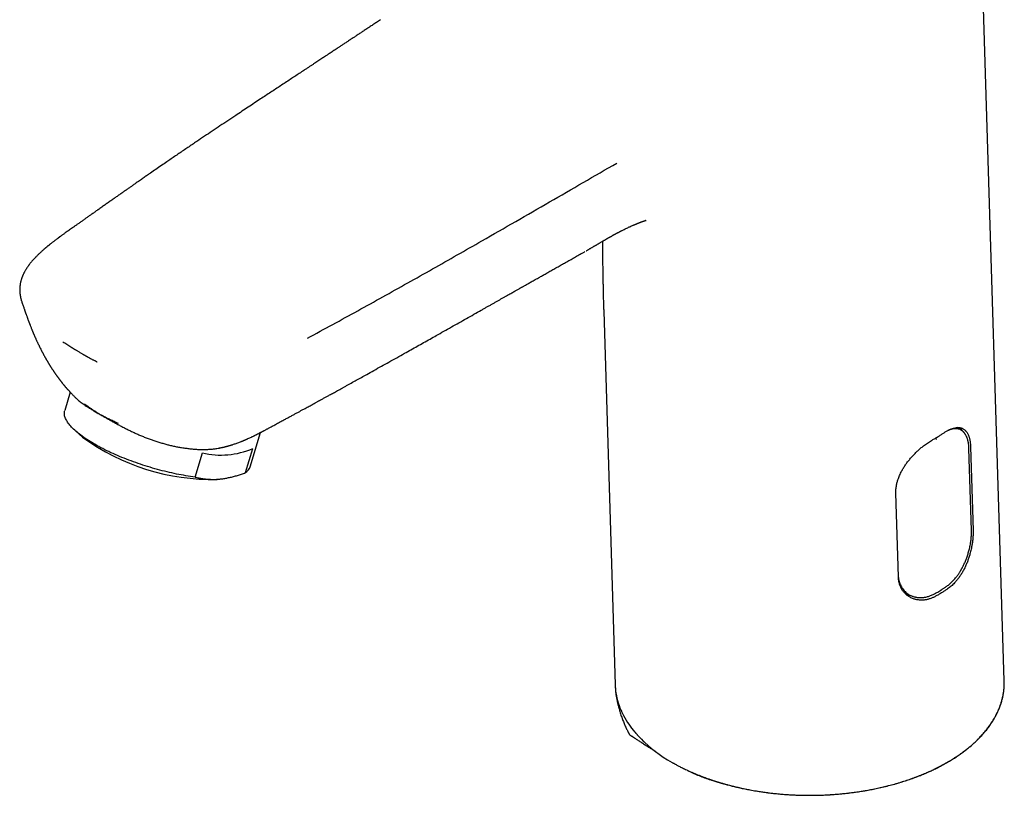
# Model space of a CAD drawing. Header units: millimetres. Extents: x 8 to 743, y 12 to 692.
# Tile 29 of 57: x 535 to 656, y 177 to 273. Entities that reach past the tile are written whole.
import ezdxf

# ---------------------------------------------------------------- set-up
doc = ezdxf.new("R2010")
doc.units = ezdxf.units.MM

msp = doc.modelspace()

# ---------------------------------------------------------------- linework, layer by layer
at = {"color": 7, "linetype": 'Continuous', "lineweight": 30}
for p, q in [((656.49, 190.98), (653.55, 286.47)), ((544.14, 249.24), (544.13, 249.23)), ((604.47, 244.1), (604.48, 244.11)), ((606.87, 236.76), (608.3, 190.49)), ((540.25, 227.33), (540.27, 227.31)), ((540.79, 226.72), (540.11, 224.47)), ((651.2, 222), (650.66, 222.35)), ((651.21, 222), (651.2, 222)), ((541.46, 221.93), (542.32, 221.17)), ((563.08, 217.5), (564.36, 221.74)), ((562.49, 216.77), (563.4, 219.75)), ((652.43, 209.61), (652.12, 219.74)), ((652.32, 219.95), (652.64, 209.61)), ((556.25, 216.22), (557.16, 219.21)), ((559.41, 215.99), (559.66, 216.02)), ((643.38, 203.89), (643.06, 214.24)), ((644.16, 201.94), (644.8, 201.61))]:
    msp.add_line(p, q, dxfattribs=at)
at = {"color": 7, "linetype": 'Continuous', "lineweight": 30, "flags": 128}
for points in [[(556.25, 216.22), (555.97, 216.26), (555.7, 216.3), (555.41, 216.34), (555.13, 216.39), (554.84, 216.44), (554.55, 216.49), (554.26, 216.54), (553.97, 216.6), (553.67, 216.66), (553.38, 216.73), (553.08, 216.79), (552.78, 216.86), (552.48, 216.94), (552.18, 217.01), (551.88, 217.09), (551.58, 217.17), (551.28, 217.25), (550.98, 217.34), (550.68, 217.43), (550.38, 217.52), (550.08, 217.61), (549.78, 217.71), (549.49, 217.81), (549.19, 217.91), (548.9, 218.01), (548.61, 218.11), (548.32, 218.22), (548.03, 218.32), (547.75, 218.43), (547.47, 218.55), (547.19, 218.66), (546.91, 218.77), (546.64, 218.89), (546.37, 219.01), (546.1, 219.12), (545.84, 219.24), (545.58, 219.37), (545.33, 219.49), (545.08, 219.61), (544.83, 219.74), (544.59, 219.86), (544.35, 219.99), (544.12, 220.11), (543.9, 220.24), (543.67, 220.37), (543.46, 220.5), (543.25, 220.62), (543.04, 220.75), (542.84, 220.88), (542.65, 221.01), (542.47, 221.14), (542.28, 221.27), (542.11, 221.4), (541.94, 221.53), (541.78, 221.65), (541.63, 221.78), (541.48, 221.91), (541.34, 222.03), (541.2, 222.16), (541.08, 222.28), (540.96, 222.41), (540.85, 222.53), (540.74, 222.65), (540.64, 222.77), (540.55, 222.89), (540.47, 223.01), (540.39, 223.13), (540.33, 223.24), (540.27, 223.36), (540.21, 223.47), (540.17, 223.58), (540.13, 223.69), (540.1, 223.8), (540.08, 223.9), (540.07, 224), (540.06, 224.11), (540.06, 224.2), (540.07, 224.3), (540.09, 224.4), (540.11, 224.47)], [(608.3, 190.49), (608.3, 190.43), (608.3, 190.3), (608.31, 190.19), (608.32, 190.1), (608.33, 190.01), (608.33, 189.96), (608.34, 189.91), (608.34, 189.87), (608.34, 189.84), (608.34, 189.82), (608.35, 189.81), (608.35, 189.81), (608.35, 189.81), (608.35, 189.8), (608.35, 189.8), (608.35, 189.8), (608.35, 189.8), (608.35, 189.8), (608.35, 189.8), (608.35, 189.8), (608.35, 189.8), (608.39, 189.48), (608.45, 189.16), (608.52, 188.85), (608.59, 188.55), (608.68, 188.26), (608.78, 187.95), (608.89, 187.65), (609, 187.4), (609.01, 187.38), (609.02, 187.35), (609.03, 187.33), (609.04, 187.3), (609.05, 187.28), (609.06, 187.26), (609.07, 187.23), (609.08, 187.21), (609.2, 186.96), (609.33, 186.7), (609.48, 186.43), (609.65, 186.14), (609.84, 185.84), (609.99, 185.62), (610.15, 185.39), (610.33, 185.15), (610.58, 184.83), (610.7, 184.69), (610.76, 184.62), (610.78, 184.6), (610.79, 184.58), (610.79, 184.58), (610.8, 184.58), (610.8, 184.57), (610.8, 184.57), (610.8, 184.57), (610.82, 184.56), (610.83, 184.53), (610.86, 184.5), (610.9, 184.46), (610.95, 184.41), (610.96, 184.39), (610.97, 184.38), (610.98, 184.37), (610.99, 184.36), (611, 184.34), (611.01, 184.33), (611.03, 184.32), (611.04, 184.3), (611.29, 184.03), (611.55, 183.76), (611.78, 183.53), (611.81, 183.51), (611.84, 183.48), (611.86, 183.45), (611.89, 183.43), (611.92, 183.4), (611.94, 183.38), (611.97, 183.35), (612.38, 182.99), (612.81, 182.62), (613.27, 182.26), (613.75, 181.91), (614.26, 181.56), (614.79, 181.23), (615.35, 180.89)]]:
    msp.add_lwpolyline(points, dxfattribs=at)
at = {"color": 7, "linetype": 'Continuous', "lineweight": 30}
for centre, radius, start, end in [((649.4, 220.86), 2.18, 30.0101, 42.7677), ((558.38, 243.18), 27.25, 233.8814, 271.2998), ((559.44, 229.12), 10.17, 257.0362, 292.9219), ((561.76, 217.95), 1.39, 301.8779, 341.2733), ((558.24, 224.71), 8.8, 274.9209, 277.6498), ((644.91, 203.73), 2.13, 254.1386, 266.9492)]:
    msp.add_arc(centre, radius, start, end, dxfattribs=at)
for points, knots in [([(579.22, 272.84), (579.06, 272.73), (578.75, 272.53), (578.29, 272.23), (577.85, 271.94), (577.43, 271.66), (577.02, 271.39), (576.64, 271.13), (576.26, 270.89), (575.91, 270.65), (575.55, 270.42), (575.19, 270.18), (574.83, 269.94), (574.49, 269.71), (574.17, 269.5), (573.87, 269.31), (573.6, 269.12), (573.34, 268.96), (573.11, 268.8), (572.9, 268.66), (572.71, 268.54), (572.55, 268.43), (572.37, 268.32), (572.18, 268.19), (571.95, 268.04), (571.72, 267.88), (571.47, 267.72), (571.21, 267.55), (570.94, 267.37), (570.66, 267.18), (570.36, 266.99), (570.05, 266.79), (569.65, 266.52), (569.17, 266.2), (568.6, 265.83), (568.03, 265.45), (567.43, 265.06), (566.83, 264.66), (566.23, 264.26), (565.62, 263.86), (565, 263.45), (564.33, 263.01), (563.61, 262.54), (562.84, 262.03), (562.06, 261.51), (561.22, 260.95), (560.31, 260.35), (559.34, 259.7), (558.38, 259.06), (557.42, 258.42), (556.6, 257.87), (555.92, 257.41), (555.37, 257.03), (554.81, 256.66), (554.26, 256.28), (553.7, 255.9), (553.15, 255.52), (552.55, 255.11), (551.91, 254.68), (551.24, 254.21), (550.72, 253.86), (550.36, 253.61), (550.15, 253.46), (549.93, 253.31), (549.71, 253.15), (549.48, 252.99), (549.22, 252.82), (548.95, 252.63), (548.67, 252.43), (548.36, 252.21), (548.04, 251.99), (547.7, 251.75), (547.35, 251.5), (546.97, 251.24), (546.6, 250.98), (546.21, 250.71), (545.83, 250.44), (545.42, 250.15), (545.01, 249.86), (544.58, 249.56), (544.29, 249.35), (544.14, 249.25)], [0, 0, 0, 0, 0.013295, 0.026142, 0.038541, 0.050491, 0.061993, 0.072853, 0.08328, 0.093275, 0.102837, 0.113657, 0.123863, 0.133457, 0.142437, 0.150805, 0.15856, 0.165701, 0.17223, 0.178145, 0.183448, 0.188138, 0.192214, 0.198175, 0.204509, 0.211225, 0.218133, 0.225402, 0.233033, 0.241026, 0.24938, 0.258095, 0.267042, 0.283244, 0.299159, 0.314786, 0.332196, 0.349234, 0.366071, 0.383211, 0.400687, 0.418499, 0.439924, 0.461816, 0.483908, 0.505776, 0.533771, 0.561378, 0.588599, 0.615685, 0.643144, 0.658725, 0.674427, 0.690252, 0.706198, 0.722266, 0.738257, 0.753932, 0.773941, 0.793412, 0.812346, 0.818601, 0.824795, 0.830928, 0.837244, 0.844065, 0.851394, 0.859231, 0.867575, 0.876426, 0.885785, 0.895651, 0.906024, 0.916905, 0.928294, 0.939179, 0.95049, 0.962228, 0.974392, 0.986983, 1, 1, 1, 1]), ([(570.18, 233.42), (571.22, 233.99), (573.31, 235.12), (576.42, 236.82), (579.52, 238.54), (582.6, 240.26), (585.68, 241.99), (588.74, 243.73), (592.18, 245.69), (595.98, 247.87), (600.16, 250.28), (604.33, 252.7), (607.12, 254.31), (608.51, 255.11)], [0, 0, 0, 0, 0.079999, 0.159998, 0.239997, 0.319997, 0.399998, 0.479999, 0.559999, 0.669999, 0.779999, 0.89, 1, 1, 1, 1]), ([(544.12, 249.24), (544.12, 249.24), (543.99, 249.15), (543.75, 248.98), (543.4, 248.73), (543.06, 248.5), (542.74, 248.27), (542.42, 248.04), (542.1, 247.81), (541.78, 247.59), (541.48, 247.37), (541.2, 247.18), (540.95, 247), (540.72, 246.84), (540.51, 246.69), (540.31, 246.55), (540.14, 246.43), (539.99, 246.32), (539.85, 246.22), (539.73, 246.13), (539.64, 246.06), (539.57, 246.01), (539.52, 245.98), (539.48, 245.95), (539.44, 245.92), (539.4, 245.89), (539.36, 245.86), (539.31, 245.82), (539.24, 245.77), (539.16, 245.71), (539.06, 245.63), (538.95, 245.55), (538.83, 245.46), (538.7, 245.36), (538.57, 245.27), (538.46, 245.18), (538.37, 245.1), (538.28, 245.03), (538.2, 244.97), (538.12, 244.9), (538.03, 244.84), (537.95, 244.77), (537.88, 244.71), (537.83, 244.66), (537.78, 244.62), (537.74, 244.59), (537.7, 244.56), (537.67, 244.53), (537.64, 244.51), (537.6, 244.47), (537.55, 244.43), (537.49, 244.38), (537.41, 244.31), (537.32, 244.22), (537.21, 244.13), (537.11, 244.04), (537, 243.93), (536.88, 243.82), (536.75, 243.69), (536.64, 243.58), (536.54, 243.48), (536.47, 243.4), (536.39, 243.33), (536.32, 243.24), (536.24, 243.16), (536.16, 243.07), (536.08, 242.98), (536, 242.89), (535.92, 242.79), (535.84, 242.69), (535.76, 242.59), (535.69, 242.5), (535.63, 242.41), (535.57, 242.33), (535.5, 242.23), (535.43, 242.13), (535.37, 242.03), (535.3, 241.93), (535.24, 241.82), (535.17, 241.71), (535.11, 241.6), (535.05, 241.49), (535, 241.37), (534.95, 241.26), (534.9, 241.17), (534.87, 241.09), (534.85, 241.03), (534.82, 240.97), (534.8, 240.89), (534.76, 240.79), (534.72, 240.66), (534.68, 240.52), (534.65, 240.4), (534.62, 240.3), (534.6, 240.2), (534.59, 240.1), (534.57, 240.02), (534.57, 239.96), (534.56, 239.91), (534.55, 239.85), (534.55, 239.79), (534.54, 239.72), (534.54, 239.64), (534.53, 239.56), (534.53, 239.48), (534.53, 239.4), (534.53, 239.33), (534.53, 239.26), (534.54, 239.17), (534.54, 239.08), (534.55, 238.97), (534.57, 238.85), (534.59, 238.73), (534.61, 238.61), (534.63, 238.52), (534.64, 238.44), (534.66, 238.36), (534.69, 238.27), (534.71, 238.19), (534.73, 238.13), (534.73, 238.11)], [0, 0, 0, 0, 0.000875, 0.028412, 0.054835, 0.080143, 0.104339, 0.12742, 0.153194, 0.177421, 0.200101, 0.221234, 0.240027, 0.257403, 0.273364, 0.287909, 0.30104, 0.312558, 0.322766, 0.331856, 0.339839, 0.343904, 0.347608, 0.350949, 0.353928, 0.356555, 0.359596, 0.363516, 0.368838, 0.375203, 0.382611, 0.391062, 0.400558, 0.411047, 0.420637, 0.429298, 0.437027, 0.443824, 0.44997, 0.456021, 0.462841, 0.470429, 0.475261, 0.480023, 0.484027, 0.487253, 0.490281, 0.492265, 0.494785, 0.498101, 0.502213, 0.507121, 0.512825, 0.521734, 0.530682, 0.539487, 0.548151, 0.559827, 0.571219, 0.581561, 0.590436, 0.596719, 0.603494, 0.610831, 0.618601, 0.625844, 0.633377, 0.641293, 0.649683, 0.658541, 0.667036, 0.674491, 0.680907, 0.688306, 0.695875, 0.70374, 0.711725, 0.719749, 0.728471, 0.737283, 0.745644, 0.753693, 0.762584, 0.772402, 0.778622, 0.784004, 0.78855, 0.792909, 0.798381, 0.804904, 0.815735, 0.826391, 0.835583, 0.84207, 0.849107, 0.85653, 0.863218, 0.866346, 0.869747, 0.873957, 0.878969, 0.88409, 0.88881, 0.895611, 0.901371, 0.906494, 0.911646, 0.916837, 0.922033, 0.929668, 0.937304, 0.946279, 0.955373, 0.963637, 0.972051, 0.976315, 0.981656, 0.988185, 0.995896, 1, 1, 1, 1]), ([(604.72, 244.24), (604.72, 244.25), (604.75, 244.26), (604.81, 244.3), (604.9, 244.35), (605, 244.41), (605.11, 244.47), (605.22, 244.54), (605.33, 244.6), (605.44, 244.66), (605.55, 244.73), (605.65, 244.79), (605.75, 244.84), (605.82, 244.89), (605.88, 244.92), (605.93, 244.95), (605.98, 244.98), (606.04, 245.02), (606.15, 245.08), (606.29, 245.17), (606.46, 245.26), (606.6, 245.35), (606.73, 245.42), (606.84, 245.49), (606.95, 245.55), (607.03, 245.59), (607.09, 245.63), (607.14, 245.66), (607.2, 245.69), (607.26, 245.73), (607.33, 245.77), (607.4, 245.81), (607.47, 245.85), (607.54, 245.89), (607.62, 245.93), (607.7, 245.98), (607.78, 246.03), (607.87, 246.07), (607.94, 246.11), (608.02, 246.16), (608.09, 246.2), (608.16, 246.24), (608.23, 246.27), (608.3, 246.31), (608.37, 246.35), (608.44, 246.39), (608.5, 246.42), (608.56, 246.45), (608.63, 246.49), (608.7, 246.52), (608.76, 246.56), (608.82, 246.59), (608.86, 246.61), (608.91, 246.64), (608.96, 246.66), (609.01, 246.69), (609.05, 246.71), (609.1, 246.73), (609.19, 246.78), (609.33, 246.85), (609.52, 246.94), (609.73, 247.04), (609.94, 247.14), (610.14, 247.23), (610.33, 247.32), (610.49, 247.39), (610.61, 247.44), (610.69, 247.47), (610.77, 247.51), (610.84, 247.54), (610.9, 247.56), (610.94, 247.58), (610.99, 247.6), (611.05, 247.63), (611.13, 247.66), (611.21, 247.69), (611.29, 247.72), (611.36, 247.75), (611.42, 247.77), (611.48, 247.8), (611.54, 247.82), (611.59, 247.84), (611.63, 247.85), (611.67, 247.86), (611.69, 247.87), (611.72, 247.88), (611.76, 247.9), (611.8, 247.91), (611.83, 247.92), (611.86, 247.93), (611.89, 247.94), (611.91, 247.95), (611.92, 247.95), (611.93, 247.95), (611.95, 247.96), (611.97, 247.97), (612, 247.98), (612.05, 247.99), (612.08, 248), (612.1, 248), (612.09, 248), (612.08, 248), (612.05, 247.99), (612.07, 247.99), (612.08, 248), (612.1, 248), (612.11, 248.01), (612.12, 248.01), (612.12, 248.01), (612.12, 248.01), (612.12, 248.01), (612.12, 248.01), (612.13, 248.01), (612.13, 248.01), (612.13, 248.01), (612.13, 248.01)], [0, 0, 0, 0, 0.002012, 0.008306, 0.017153, 0.027172, 0.037402, 0.047752, 0.058222, 0.068628, 0.079157, 0.089568, 0.098653, 0.105182, 0.110622, 0.114975, 0.119561, 0.125322, 0.132267, 0.15022, 0.167763, 0.18086, 0.19362, 0.20547, 0.21588, 0.225473, 0.230403, 0.235379, 0.241031, 0.247703, 0.255402, 0.263129, 0.269878, 0.278303, 0.286747, 0.295962, 0.305695, 0.315127, 0.323909, 0.331966, 0.340659, 0.349644, 0.35736, 0.365941, 0.375363, 0.382641, 0.390074, 0.398208, 0.405799, 0.415143, 0.425192, 0.430368, 0.435706, 0.441938, 0.448504, 0.454019, 0.45849, 0.463449, 0.469504, 0.489473, 0.511588, 0.534888, 0.5599, 0.578052, 0.601298, 0.622367, 0.631471, 0.639828, 0.648867, 0.658312, 0.663536, 0.668169, 0.673472, 0.680168, 0.688215, 0.698489, 0.707887, 0.715602, 0.721639, 0.728354, 0.736116, 0.742887, 0.746304, 0.75018, 0.760838, 0.772023, 0.7828, 0.793414, 0.80429, 0.815099, 0.825112, 0.83184, 0.838231, 0.844388, 0.850738, 0.857757, 0.865621, 0.874228, 0.882412, 0.887023, 0.890923, 0.895638, 0.900905, 0.906094, 0.916239, 0.925447, 0.931578, 0.937535, 0.943397, 0.949396, 0.95616, 0.970276, 0.982189, 0.992544, 1, 1, 1, 1]), ([(606.71, 245.41), (606.71, 245.36), (606.71, 245.18), (606.71, 244.85), (606.72, 244.43), (606.73, 244.02), (606.73, 243.62), (606.74, 243.27), (606.74, 242.93), (606.74, 242.61), (606.75, 242.28), (606.75, 241.94), (606.76, 241.6), (606.77, 241.27), (606.77, 240.94), (606.78, 240.62), (606.78, 240.34), (606.79, 240.06), (606.79, 239.78), (606.8, 239.49), (606.81, 239.21), (606.81, 238.92), (606.82, 238.55), (606.83, 238.09), (606.85, 237.68), (606.85, 237.39), (606.86, 237.23), (606.86, 237.1), (606.87, 237.01), (606.87, 236.96), (606.87, 236.9), (606.87, 236.84), (606.87, 236.79), (606.87, 236.77)], [0, 0, 0, 0, 0.016836, 0.068842, 0.119092, 0.170494, 0.2159, 0.26052, 0.295995, 0.334437, 0.373841, 0.412722, 0.451587, 0.490465, 0.529832, 0.565041, 0.596872, 0.628421, 0.660019, 0.691682, 0.723523, 0.755873, 0.788815, 0.848325, 0.909952, 0.928461, 0.947102, 0.965102, 0.971529, 0.977452, 0.983429, 0.991506, 1, 1, 1, 1]), ([(567.24, 223.3), (567.31, 223.33), (567.51, 223.44), (567.85, 223.62), (568.24, 223.83), (568.61, 224.03), (568.96, 224.22), (569.29, 224.4), (569.59, 224.57), (569.87, 224.72), (570.14, 224.86), (570.38, 225), (570.61, 225.12), (570.83, 225.24), (571.02, 225.35), (571.2, 225.44), (571.36, 225.53), (571.51, 225.61), (571.64, 225.68), (571.76, 225.75), (571.87, 225.81), (572.01, 225.89), (572.17, 225.97), (572.34, 226.07), (572.51, 226.16), (572.66, 226.25), (572.84, 226.34), (573.04, 226.45), (573.27, 226.58), (573.51, 226.71), (573.77, 226.85), (574.04, 227), (574.32, 227.16), (574.62, 227.33), (574.94, 227.5), (575.26, 227.68), (575.7, 227.92), (576.23, 228.22), (576.87, 228.57), (577.6, 228.98), (578.42, 229.43), (579.34, 229.95), (580.28, 230.47), (581.24, 231.01), (582.15, 231.51), (583, 231.99), (583.78, 232.43), (584.57, 232.87), (585.36, 233.31), (586.5, 233.96), (588.01, 234.81), (589.87, 235.85), (591.21, 236.62), (592.06, 237.09), (592.4, 237.29), (592.75, 237.48), (593.09, 237.67), (593.42, 237.86), (593.75, 238.05), (594.07, 238.23), (594.38, 238.4), (594.68, 238.57), (594.97, 238.73), (595.23, 238.89), (595.47, 239.02), (595.69, 239.15), (595.89, 239.26), (596.07, 239.36), (596.23, 239.45), (596.37, 239.53), (596.49, 239.6), (596.59, 239.66), (596.7, 239.72), (596.83, 239.79), (596.97, 239.87), (597.12, 239.96), (597.3, 240.05), (597.49, 240.16), (597.69, 240.28), (597.91, 240.4), (598.15, 240.53), (598.4, 240.68), (598.67, 240.83), (599, 241.01), (599.39, 241.24), (599.86, 241.5), (600.34, 241.77), (600.84, 242.05), (601.36, 242.35), (601.89, 242.65), (602.43, 242.95), (602.97, 243.25), (603.53, 243.57), (604.03, 243.85), (604.35, 244.03), (604.47, 244.09)], [0, 0, 0, 0, 0.005291, 0.016088, 0.026388, 0.036191, 0.045496, 0.054305, 0.062155, 0.069562, 0.076527, 0.08305, 0.089131, 0.09477, 0.099966, 0.10472, 0.109031, 0.1129, 0.116269, 0.11935, 0.122335, 0.125226, 0.130239, 0.134939, 0.139326, 0.143401, 0.147457, 0.153144, 0.159256, 0.165793, 0.17257, 0.17975, 0.187334, 0.195322, 0.203713, 0.212508, 0.221532, 0.238295, 0.25534, 0.272668, 0.296753, 0.321362, 0.346497, 0.372157, 0.398342, 0.419284, 0.440489, 0.461665, 0.482776, 0.503821, 0.554279, 0.604357, 0.654053, 0.663381, 0.672696, 0.681997, 0.691285, 0.700424, 0.709162, 0.717492, 0.726186, 0.734386, 0.742094, 0.749309, 0.756032, 0.761703, 0.76697, 0.771831, 0.776286, 0.780336, 0.783234, 0.785902, 0.788816, 0.792176, 0.795981, 0.800232, 0.80493, 0.810073, 0.815661, 0.821696, 0.828057, 0.834847, 0.842068, 0.849709, 0.861793, 0.874395, 0.887516, 0.901156, 0.915316, 0.929994, 0.944308, 0.959084, 0.974322, 0.99002, 1, 1, 1, 1]), ([(604.48, 244.1), (604.5, 244.11), (604.52, 244.13), (604.55, 244.14), (604.55, 244.15)], [0, 0, 0, 0, 0.66459, 1, 1, 1, 1]), ([(534.75, 238.06), (534.75, 238.06), (534.74, 238.08), (534.74, 238.1), (534.73, 238.12)], [0, 0, 0, 0, 0.268901, 1, 1, 1, 1]), ([(534.75, 238.06), (534.77, 238), (534.81, 237.86), (534.88, 237.65), (534.96, 237.43), (535.02, 237.24), (535.08, 237.08), (535.12, 236.95), (535.15, 236.86), (535.17, 236.8), (535.19, 236.74), (535.21, 236.69), (535.23, 236.63), (535.25, 236.56), (535.28, 236.48), (535.32, 236.39), (535.36, 236.27), (535.41, 236.13), (535.46, 235.99), (535.5, 235.88), (535.53, 235.78), (535.56, 235.71), (535.59, 235.62), (535.63, 235.53), (535.66, 235.44), (535.69, 235.36), (535.72, 235.3), (535.74, 235.24), (535.76, 235.19), (535.78, 235.12), (535.81, 235.05), (535.85, 234.95), (535.9, 234.81), (535.97, 234.66), (536.02, 234.52), (536.08, 234.39), (536.12, 234.28), (536.16, 234.19), (536.19, 234.12), (536.22, 234.04), (536.25, 233.96), (536.29, 233.87), (536.33, 233.77), (536.38, 233.67), (536.42, 233.57), (536.47, 233.47), (536.52, 233.35), (536.58, 233.22), (536.64, 233.08), (536.7, 232.95), (536.76, 232.83), (536.82, 232.7), (536.9, 232.55), (536.98, 232.37), (537.08, 232.17), (537.18, 231.97), (537.26, 231.81), (537.33, 231.69), (537.38, 231.59), (537.42, 231.51), (537.47, 231.42), (537.53, 231.31), (537.58, 231.21), (537.63, 231.13), (537.66, 231.07), (537.7, 231.01), (537.73, 230.95), (537.76, 230.89), (537.79, 230.85), (537.81, 230.81), (537.83, 230.77), (537.86, 230.72), (537.9, 230.65), (537.94, 230.59), (537.97, 230.53), (538.01, 230.47), (538.05, 230.4), (538.1, 230.32), (538.15, 230.23), (538.2, 230.16), (538.24, 230.09), (538.28, 230.03), (538.32, 229.96), (538.37, 229.89), (538.42, 229.8), (538.48, 229.72), (538.53, 229.63), (538.59, 229.54), (538.64, 229.47), (538.68, 229.42), (538.71, 229.37), (538.74, 229.32), (538.77, 229.27), (538.82, 229.2), (538.87, 229.13), (538.92, 229.06), (538.97, 228.98), (539.04, 228.89), (539.1, 228.8), (539.16, 228.71), (539.21, 228.65), (539.26, 228.59), (539.3, 228.53), (539.34, 228.47), (539.39, 228.4), (539.44, 228.34), (539.48, 228.29), (539.52, 228.23), (539.57, 228.17), (539.62, 228.11), (539.66, 228.05), (539.7, 228.01), (539.73, 227.96), (539.77, 227.92), (539.81, 227.86), (539.87, 227.79), (539.91, 227.73), (539.95, 227.69), (539.97, 227.66), (539.99, 227.64), (540.01, 227.62), (540.02, 227.6), (540.05, 227.57), (540.09, 227.52), (540.15, 227.45), (540.2, 227.39), (540.24, 227.34), (540.25, 227.33)], [0, 0, 0, 0, 0.0169781, 0.0392959, 0.0593706, 0.0772103, 0.0928079, 0.1062156, 0.1124905, 0.1182153, 0.1233896, 0.128013, 0.1328017, 0.1390667, 0.1469206, 0.1561746, 0.1653226, 0.1798632, 0.1931629, 0.2051886, 0.2116719, 0.2182274, 0.2262021, 0.2356649, 0.2439994, 0.2509677, 0.2565684, 0.2615227, 0.266755, 0.2723186, 0.2786028, 0.2856908, 0.3012858, 0.315553, 0.3283261, 0.3397359, 0.3514971, 0.3575908, 0.3640347, 0.3710386, 0.3786051, 0.3867628, 0.3956905, 0.4053951, 0.4140925, 0.4244102, 0.4335955, 0.4464668, 0.4595005, 0.4708355, 0.4822349, 0.4942196, 0.505128, 0.5244533, 0.5413222, 0.5611527, 0.5774212, 0.5863787, 0.5952527, 0.6024681, 0.6099439, 0.6204033, 0.6303291, 0.6378803, 0.6426679, 0.6481132, 0.6540424, 0.6591287, 0.663096, 0.6660154, 0.6694414, 0.6745288, 0.6809361, 0.6871842, 0.6926392, 0.6973123, 0.7037755, 0.7117825, 0.7198822, 0.7269632, 0.7331829, 0.7388925, 0.7443222, 0.7518456, 0.7600964, 0.7672941, 0.7752794, 0.7853995, 0.7917099, 0.7966349, 0.8003833, 0.8047396, 0.8101129, 0.8156864, 0.8231351, 0.8300479, 0.8370675, 0.8454997, 0.8554099, 0.8637915, 0.8703534, 0.8752079, 0.8804601, 0.8868796, 0.8939363, 0.8995992, 0.9041195, 0.9094585, 0.9160442, 0.9222392, 0.9275178, 0.9321782, 0.9362045, 0.9405247, 0.9464354, 0.9536133, 0.9596532, 0.9641178, 0.9663425, 0.9684199, 0.9703499, 0.9722133, 0.974979, 0.9801057, 0.9870854, 0.9959125, 1, 1, 1, 1]), ([(541.93, 231.7), (541.88, 231.72), (541.79, 231.77), (541.65, 231.84), (541.55, 231.9), (541.49, 231.93), (541.48, 231.94), (541.46, 231.96), (541.44, 231.97), (541.42, 231.98), (541.39, 231.99), (541.34, 232.02), (541.28, 232.06), (541.22, 232.1), (541.17, 232.13), (541.12, 232.15), (541.08, 232.18), (541.03, 232.21), (540.98, 232.24), (540.93, 232.27), (540.72, 232.4), (540.36, 232.62), (540.03, 232.84), (539.86, 232.94)], [0, 0, 0, 0, 0.063262, 0.131783, 0.196444, 0.205214, 0.214055, 0.222966, 0.231947, 0.240998, 0.25012, 0.274127, 0.305194, 0.343322, 0.361824, 0.381623, 0.402719, 0.425112, 0.448801, 0.473787, 0.50007, 0.750059, 1, 1, 1, 1]), ([(541.93, 231.7), (541.97, 231.67), (542.07, 231.61), (542.21, 231.52), (542.31, 231.46), (542.37, 231.43), (542.39, 231.42), (542.41, 231.41), (542.43, 231.4), (542.44, 231.39), (542.48, 231.37), (542.52, 231.34), (542.59, 231.3), (542.65, 231.27), (542.71, 231.24), (542.75, 231.21), (542.8, 231.19), (542.85, 231.16), (542.9, 231.13), (542.95, 231.1), (543.05, 231.05), (543.19, 230.97), (543.37, 230.88), (543.52, 230.8), (543.66, 230.72), (543.78, 230.66), (543.87, 230.62), (543.94, 230.58), (544, 230.55), (544.04, 230.52), (544.07, 230.51), (544.1, 230.5), (544.11, 230.49), (544.12, 230.49)], [0, 0, 0, 0, 0.063256, 0.131777, 0.196441, 0.205212, 0.214053, 0.222964, 0.231946, 0.240998, 0.250119, 0.273964, 0.304934, 0.343029, 0.361537, 0.381354, 0.402479, 0.424913, 0.448656, 0.473708, 0.500069, 0.586965, 0.665662, 0.736158, 0.798454, 0.852549, 0.891363, 0.924482, 0.951905, 0.968735, 0.98236, 0.992782, 1, 1, 1, 1]), ([(540.27, 227.31), (540.29, 227.28), (540.33, 227.23), (540.38, 227.17), (540.43, 227.12), (540.48, 227.07), (540.54, 227), (540.61, 226.92), (540.68, 226.85), (540.74, 226.78), (540.78, 226.73), (540.84, 226.67), (540.9, 226.6), (540.98, 226.52), (541.07, 226.43), (541.17, 226.32), (541.28, 226.22), (541.4, 226.1), (541.5, 226), (541.57, 225.93), (541.6, 225.9)], [0, 0, 0, 0, 0.055478, 0.097254, 0.125358, 0.163482, 0.206637, 0.263501, 0.321406, 0.366121, 0.401843, 0.432267, 0.484463, 0.547115, 0.615226, 0.682699, 0.76547, 0.85138, 0.938054, 1, 1, 1, 1]), ([(541.6, 225.91), (541.61, 225.9), (541.68, 225.83), (541.82, 225.71), (542.03, 225.54), (542.26, 225.37), (542.51, 225.19), (542.77, 225.01), (543.02, 224.85), (543.24, 224.71), (543.43, 224.6), (543.63, 224.48), (543.83, 224.36), (544.04, 224.23), (544.25, 224.11), (544.47, 223.98), (544.62, 223.89), (544.7, 223.85)], [0, 0, 0, 0, 0.015354, 0.102818, 0.190426, 0.279665, 0.369055, 0.458906, 0.548913, 0.604895, 0.660876, 0.717014, 0.773152, 0.829779, 0.886406, 0.943203, 1, 1, 1, 1]), ([(542.54, 225.3), (542.67, 225.2), (542.91, 225.03), (543.28, 224.77), (543.64, 224.53), (543.99, 224.29), (544.34, 224.08), (544.57, 223.94), (544.68, 223.87)], [0, 0, 0, 0, 0.1821124, 0.3580702, 0.5278626, 0.6914682, 0.8488582, 1, 1, 1, 1]), ([(546.79, 222.85), (546.69, 222.89), (546.5, 222.97), (546.23, 223.09), (545.98, 223.21), (545.74, 223.32), (545.53, 223.43), (545.33, 223.53), (545.14, 223.62), (544.98, 223.71), (544.82, 223.79), (544.73, 223.84), (544.68, 223.87)], [0, 0, 0, 0, 0.131984, 0.256809, 0.37448, 0.485013, 0.588428, 0.684757, 0.774036, 0.856306, 0.931612, 1, 1, 1, 1]), ([(544.7, 223.85), (544.82, 223.78), (545.05, 223.65), (545.41, 223.44), (545.79, 223.23), (546.18, 223.01), (546.58, 222.8), (546.99, 222.58), (547.41, 222.36), (547.84, 222.14), (548.27, 221.93), (548.71, 221.72), (549.16, 221.52), (549.62, 221.32), (550.08, 221.13), (550.56, 220.95), (551.04, 220.78), (551.53, 220.61), (552.01, 220.47), (552.5, 220.33), (552.98, 220.2), (553.48, 220.09), (553.97, 219.98), (554.47, 219.89), (554.97, 219.81), (555.49, 219.75), (556.02, 219.69), (556.56, 219.65), (557.1, 219.64), (557.45, 219.64), (557.63, 219.64)], [0, 0, 0, 0, 0.033884, 0.067767, 0.101889, 0.13601, 0.170856, 0.205702, 0.24079, 0.275878, 0.310273, 0.344667, 0.37929, 0.413914, 0.449266, 0.484618, 0.520231, 0.555843, 0.590596, 0.625349, 0.660354, 0.695359, 0.731162, 0.766964, 0.803044, 0.839123, 0.879143, 0.919162, 0.959581, 1, 1, 1, 1]), ([(559.24, 219.82), (559.26, 219.82), (559.32, 219.83), (559.44, 219.86), (559.57, 219.88), (559.7, 219.91), (559.79, 219.93), (559.89, 219.96), (559.98, 219.98), (560.08, 220.01), (560.18, 220.03), (560.27, 220.05), (560.35, 220.08), (560.44, 220.1), (560.51, 220.12), (560.58, 220.14), (560.65, 220.16), (560.72, 220.18), (560.79, 220.21), (560.87, 220.23), (560.98, 220.27), (561.13, 220.32), (561.33, 220.39), (561.55, 220.46), (561.76, 220.54), (561.93, 220.61), (562.06, 220.66), (562.16, 220.7), (562.25, 220.74), (562.34, 220.78), (562.42, 220.81), (562.5, 220.84), (562.59, 220.88), (562.73, 220.95), (562.92, 221.03), (563.13, 221.13), (563.32, 221.22), (563.47, 221.29), (563.58, 221.34), (563.67, 221.39), (563.76, 221.43), (563.85, 221.48), (563.95, 221.53), (564.07, 221.59), (564.19, 221.65), (564.29, 221.7), (564.37, 221.74), (564.44, 221.78), (564.49, 221.8), (564.54, 221.83), (564.61, 221.87), (564.7, 221.91), (564.79, 221.96), (564.88, 222.01), (564.99, 222.07), (565.12, 222.14), (565.26, 222.22), (565.42, 222.3), (565.6, 222.4), (565.8, 222.51), (566.01, 222.62), (566.24, 222.75), (566.48, 222.88), (566.74, 223.02), (566.99, 223.16), (567.16, 223.26), (567.24, 223.3)], [0, 0, 0, 0, 0.006403, 0.019685, 0.03752, 0.049187, 0.059979, 0.069035, 0.079036, 0.091127, 0.102002, 0.110417, 0.119945, 0.129191, 0.138149, 0.145513, 0.151792, 0.159314, 0.168367, 0.177256, 0.184582, 0.204839, 0.228642, 0.252825, 0.279293, 0.301083, 0.312886, 0.324954, 0.336368, 0.346765, 0.355752, 0.364603, 0.375698, 0.389002, 0.417306, 0.444006, 0.468966, 0.485615, 0.499609, 0.510987, 0.522484, 0.532899, 0.545603, 0.560836, 0.578594, 0.59113, 0.601548, 0.609847, 0.616027, 0.621066, 0.632082, 0.644624, 0.654828, 0.667374, 0.682398, 0.699899, 0.719878, 0.742332, 0.767256, 0.794645, 0.82449, 0.856783, 0.890867, 0.927285, 0.966017, 1, 1, 1, 1]), ([(648.89, 221.62), (648.94, 221.65), (649.04, 221.72), (649.19, 221.81), (649.34, 221.9), (649.49, 221.98), (649.64, 222.05), (649.79, 222.12), (649.93, 222.18), (650.08, 222.23), (650.21, 222.27), (650.36, 222.3), (650.51, 222.33), (650.68, 222.35), (650.82, 222.35), (650.95, 222.34), (651.06, 222.33), (651.17, 222.3), (651.28, 222.26), (651.4, 222.21), (651.52, 222.13), (651.63, 222.05), (651.71, 221.96), (651.79, 221.88), (651.86, 221.78), (651.92, 221.68), (651.98, 221.57), (652.04, 221.45), (652.09, 221.32), (652.14, 221.18), (652.18, 221.03), (652.22, 220.86), (652.26, 220.66), (652.28, 220.44), (652.31, 220.2), (652.31, 220.04), (652.32, 219.95)], [0, 0, 0, 0, 0.026018, 0.052035, 0.078239, 0.104442, 0.131227, 0.158012, 0.184996, 0.211979, 0.237995, 0.264011, 0.29929, 0.334595, 0.369873, 0.396802, 0.42373, 0.450247, 0.476764, 0.512729, 0.548723, 0.584688, 0.612154, 0.63962, 0.666325, 0.693029, 0.719926, 0.746823, 0.774337, 0.80185, 0.829583, 0.857316, 0.892684, 0.928354, 0.964023, 1, 1, 1, 1]), ([(651.2, 222), (651.17, 222.02), (651.09, 222.08), (650.93, 222.14), (650.73, 222.19), (650.52, 222.21), (650.29, 222.2), (650.05, 222.16), (649.81, 222.11), (649.65, 222.05), (649.57, 222.02)], [0, 0, 0, 0, 0.07313, 0.207514, 0.34195, 0.476483, 0.611134, 0.745907, 0.880809, 1, 1, 1, 1]), ([(652.12, 219.74), (652.12, 219.81), (652.11, 219.95), (652.1, 220.13), (652.08, 220.29), (652.06, 220.43), (652.04, 220.54), (652.02, 220.64), (651.99, 220.74), (651.96, 220.85), (651.93, 220.97), (651.89, 221.08), (651.84, 221.2), (651.79, 221.3), (651.75, 221.39), (651.7, 221.47), (651.65, 221.55), (651.6, 221.62), (651.56, 221.68), (651.51, 221.74), (651.45, 221.8), (651.38, 221.87), (651.3, 221.94), (651.24, 221.98), (651.21, 222)], [0, 0, 0, 0, 0.066875, 0.127198, 0.181024, 0.228377, 0.271047, 0.30661, 0.338915, 0.384121, 0.431573, 0.481288, 0.532418, 0.580762, 0.624489, 0.663593, 0.703224, 0.747467, 0.778933, 0.81328, 0.852949, 0.898076, 0.94865, 1, 1, 1, 1]), ([(647.47, 220.75), (647.59, 220.82), (647.84, 220.96), (648.2, 221.17), (648.55, 221.39), (648.77, 221.54), (648.89, 221.62)], [0, 0, 0, 0, 0.249725, 0.49956, 0.749725, 1, 1, 1, 1]), ([(648.09, 220.88), (648.09, 220.9), (648.09, 220.93), (648.08, 220.97), (648.06, 221.01), (648.04, 221.04), (648.02, 221.06), (648.02, 221.07)], [0, 0, 0, 0, 0.232388, 0.461427, 0.678439, 0.876673, 1, 1, 1, 1]), ([(557.63, 219.64), (557.78, 219.65), (558.08, 219.66), (558.53, 219.7), (558.92, 219.76), (559.16, 219.8), (559.27, 219.82)], [0, 0, 0, 0, 0.2688552, 0.537714, 0.8089199, 1, 1, 1, 1]), ([(643.06, 214.24), (643.06, 214.3), (643.06, 214.42), (643.06, 214.62), (643.09, 214.86), (643.12, 215.11), (643.17, 215.35), (643.23, 215.57), (643.28, 215.77), (643.35, 215.97), (643.43, 216.18), (643.52, 216.42), (643.64, 216.69), (643.77, 216.93), (643.89, 217.14), (644, 217.34), (644.12, 217.53), (644.25, 217.72), (644.38, 217.91), (644.51, 218.09), (644.66, 218.28), (644.81, 218.46), (644.96, 218.64), (645.12, 218.82), (645.28, 218.99), (645.44, 219.16), (645.61, 219.33), (645.78, 219.49), (645.95, 219.64), (646.13, 219.8), (646.31, 219.94), (646.51, 220.1), (646.73, 220.27), (646.98, 220.44), (647.23, 220.6), (647.39, 220.7), (647.47, 220.75)], [0, 0, 0, 0, 0.025635, 0.05127, 0.086067, 0.120891, 0.155688, 0.182277, 0.208867, 0.234501, 0.260135, 0.294892, 0.329676, 0.364434, 0.390961, 0.417488, 0.443709, 0.46993, 0.496326, 0.522722, 0.549668, 0.576613, 0.603749, 0.630884, 0.657638, 0.684391, 0.711333, 0.738275, 0.765819, 0.793364, 0.821121, 0.848877, 0.88631, 0.924089, 0.961867, 1, 1, 1, 1]), ([(556.25, 216.22), (556.4, 216.19), (556.7, 216.11), (557.17, 216.03), (557.64, 215.97), (558.11, 215.94), (558.6, 215.93), (559.09, 215.95), (559.57, 216), (560.05, 216.08), (560.53, 216.17), (561.01, 216.29), (561.5, 216.43), (561.99, 216.58), (562.33, 216.71), (562.49, 216.77)], [0, 0, 0, 0, 0.081538, 0.162379, 0.242555, 0.322161, 0.40134, 0.480271, 0.559152, 0.63159, 0.704303, 0.77742, 0.851041, 0.925228, 1, 1, 1, 1]), ([(649.39, 202.72), (649.45, 202.76), (649.58, 202.86), (649.78, 203.02), (649.96, 203.19), (650.13, 203.36), (650.3, 203.54), (650.45, 203.72), (650.6, 203.91), (650.73, 204.09), (650.84, 204.24), (650.94, 204.39), (651.01, 204.51), (651.08, 204.61), (651.12, 204.69), (651.15, 204.74), (651.18, 204.79), (651.21, 204.85), (651.25, 204.91), (651.29, 204.98), (651.34, 205.08), (651.41, 205.22), (651.5, 205.39), (651.59, 205.59), (651.68, 205.8), (651.76, 206.02), (651.85, 206.24), (651.93, 206.47), (652, 206.71), (652.08, 206.97), (652.15, 207.22), (652.21, 207.49), (652.27, 207.77), (652.32, 208.05), (652.36, 208.31), (652.39, 208.57), (652.41, 208.83), (652.43, 209.09), (652.44, 209.35), (652.43, 209.53), (652.43, 209.61)], [0, 0, 0, 0, 0.0329825, 0.0698856, 0.1046371, 0.1372321, 0.1676683, 0.2013419, 0.2319131, 0.2593903, 0.2837838, 0.3051039, 0.3233608, 0.3385632, 0.3483698, 0.356298, 0.3626555, 0.3699451, 0.3787187, 0.3889751, 0.4007135, 0.4208748, 0.4443002, 0.470993, 0.5009639, 0.5268158, 0.5546904, 0.5845874, 0.6165049, 0.6472725, 0.6797049, 0.7137996, 0.7495556, 0.786976, 0.8194397, 0.8530786, 0.8879133, 0.9239763, 0.9613155, 1, 1, 1, 1]), ([(652.64, 209.61), (652.64, 209.55), (652.64, 209.43), (652.64, 209.22), (652.63, 208.98), (652.61, 208.71), (652.59, 208.46), (652.56, 208.22), (652.53, 208.01), (652.49, 207.8), (652.45, 207.56), (652.39, 207.29), (652.32, 207), (652.25, 206.73), (652.18, 206.49), (652.11, 206.27), (652.04, 206.05), (651.96, 205.83), (651.88, 205.62), (651.79, 205.4), (651.69, 205.19), (651.59, 204.98), (651.49, 204.77), (651.38, 204.56), (651.27, 204.36), (651.15, 204.17), (651.03, 203.98), (650.9, 203.8), (650.76, 203.62), (650.63, 203.44), (650.48, 203.27), (650.32, 203.09), (650.13, 202.9), (649.92, 202.71), (649.7, 202.53), (649.55, 202.43), (649.48, 202.38)], [0, 0, 0, 0, 0.025635, 0.05127, 0.086067, 0.120891, 0.155688, 0.182277, 0.208867, 0.234501, 0.260135, 0.294892, 0.329676, 0.364434, 0.390961, 0.417488, 0.443709, 0.46993, 0.496326, 0.522722, 0.549668, 0.576614, 0.60375, 0.630885, 0.657639, 0.684392, 0.711334, 0.738276, 0.765821, 0.793366, 0.821123, 0.84888, 0.886312, 0.92409, 0.961868, 1, 1, 1, 1]), ([(648.07, 201.5), (648.01, 201.47), (647.9, 201.41), (647.73, 201.33), (647.55, 201.25), (647.38, 201.19), (647.2, 201.13), (647.03, 201.08), (646.85, 201.04), (646.67, 201.01), (646.5, 200.99), (646.31, 200.98), (646.1, 200.98), (645.88, 201), (645.68, 201.03), (645.5, 201.07), (645.34, 201.11), (645.18, 201.17), (645.02, 201.24), (644.84, 201.33), (644.65, 201.44), (644.49, 201.55), (644.35, 201.67), (644.23, 201.79), (644.12, 201.91), (644.01, 202.03), (643.91, 202.16), (643.82, 202.31), (643.74, 202.45), (643.66, 202.61), (643.59, 202.77), (643.53, 202.96), (643.47, 203.17), (643.42, 203.4), (643.39, 203.64), (643.38, 203.81), (643.38, 203.89)], [0, 0, 0, 0, 0.026017, 0.052035, 0.078238, 0.104441, 0.131226, 0.158011, 0.184994, 0.211978, 0.237994, 0.26401, 0.299288, 0.334593, 0.369871, 0.396799, 0.423728, 0.450244, 0.476761, 0.512726, 0.54872, 0.584685, 0.612151, 0.639617, 0.666322, 0.693026, 0.719923, 0.74682, 0.774334, 0.801848, 0.82958, 0.857313, 0.892682, 0.928352, 0.964022, 1, 1, 1, 1]), ([(643.39, 203.78), (643.4, 203.67), (643.43, 203.46), (643.52, 203.16), (643.63, 202.87), (643.76, 202.61), (643.92, 202.36), (644.1, 202.14), (644.3, 201.94), (644.53, 201.76), (644.69, 201.66), (644.79, 201.61), (644.8, 201.61)], [0, 0, 0, 0, 0.107878, 0.218483, 0.32887, 0.439115, 0.549266, 0.659354, 0.769403, 0.879439, 0.989505, 1, 1, 1, 1]), ([(648.63, 202.2), (648.66, 202.22), (648.72, 202.26), (648.82, 202.33), (648.94, 202.41), (649.08, 202.5), (649.23, 202.6), (649.33, 202.68), (649.39, 202.72)], [0, 0, 0, 0, 0.107346, 0.243866, 0.401391, 0.579922, 0.779458, 1, 1, 1, 1]), ([(644.02, 202.03), (644.04, 202.01), (644.08, 201.98), (644.13, 201.96), (644.16, 201.94)], [0, 0, 0, 0, 0.408179, 1, 1, 1, 1]), ([(644.79, 201.61), (644.84, 201.58), (644.94, 201.54), (645.08, 201.48), (645.23, 201.43), (645.38, 201.39), (645.51, 201.36), (645.63, 201.34), (645.74, 201.32), (645.83, 201.31), (645.91, 201.3), (645.96, 201.3), (646, 201.3), (646.04, 201.3), (646.1, 201.3), (646.18, 201.3), (646.28, 201.3), (646.4, 201.31), (646.55, 201.33), (646.71, 201.35), (646.9, 201.39), (647.09, 201.44), (647.28, 201.51), (647.47, 201.58), (647.66, 201.66), (647.78, 201.73), (647.84, 201.76)], [0, 0, 0, 0, 0.04855, 0.100319, 0.155639, 0.214556, 0.253437, 0.293747, 0.332616, 0.3649, 0.390491, 0.406066, 0.417403, 0.42905, 0.447175, 0.473151, 0.506281, 0.546571, 0.591715, 0.643394, 0.701608, 0.766353, 0.821798, 0.881253, 0.944697, 1, 1, 1, 1]), ([(647.84, 201.76), (647.93, 201.81), (648.12, 201.91), (648.38, 202.06), (648.55, 202.15), (648.63, 202.2)], [0, 0, 0, 0, 0.363914, 0.699854, 1, 1, 1, 1]), ([(649.48, 202.38), (649.37, 202.3), (649.14, 202.15), (648.79, 201.93), (648.43, 201.71), (648.19, 201.57), (648.07, 201.5)], [0, 0, 0, 0, 0.249725, 0.49956, 0.749725, 1, 1, 1, 1]), ([(648.67, 202.28), (648.67, 202.27), (648.67, 202.25), (648.65, 202.22), (648.64, 202.21), (648.63, 202.2), (648.63, 202.2)], [0, 0, 0, 0, 0.303676, 0.589916, 0.86041, 1, 1, 1, 1]), ([(608.29, 190.62), (608.29, 190.55), (608.3, 190.4), (608.31, 190.17), (608.32, 189.94), (608.34, 189.71), (608.37, 189.43), (608.42, 189.08), (608.5, 188.65), (608.58, 188.27), (608.66, 187.93), (608.73, 187.65), (608.79, 187.45), (608.82, 187.34), (608.83, 187.31), (608.84, 187.28), (608.85, 187.24), (608.86, 187.21), (608.93, 187), (609.05, 186.62), (609.25, 186.09), (609.42, 185.68), (609.52, 185.44), (609.56, 185.35), (609.57, 185.32), (609.59, 185.29), (609.6, 185.27), (609.61, 185.24), (609.65, 185.15), (609.71, 185.02), (609.79, 184.87), (609.84, 184.77), (609.86, 184.71), (609.89, 184.66), (609.92, 184.61), (609.94, 184.56), (609.97, 184.5), (610, 184.45), (610.02, 184.42), (610.03, 184.4), (610.04, 184.39), (610.05, 184.37), (610.05, 184.36), (610.06, 184.34), (610.07, 184.33), (610.07, 184.33), (610.07, 184.33), (610.07, 184.33), (610.07, 184.33), (610.07, 184.33), (610.07, 184.33), (610.07, 184.33), (610.07, 184.33), (610.07, 184.33), (610.07, 184.33), (610.07, 184.33), (610.07, 184.33), (610.07, 184.33), (610.07, 184.33), (610.07, 184.33), (610.07, 184.33), (610.07, 184.33), (610.07, 184.33), (610.08, 184.33), (610.08, 184.32), (610.09, 184.31), (610.1, 184.31), (610.12, 184.3), (610.14, 184.28), (610.17, 184.27), (610.19, 184.25), (610.21, 184.24), (610.22, 184.23), (610.23, 184.23), (610.23, 184.22), (610.23, 184.22), (610.23, 184.22), (610.23, 184.22), (610.23, 184.22), (610.23, 184.22), (610.23, 184.22), (610.23, 184.22), (610.24, 184.22), (610.24, 184.22), (610.25, 184.21), (610.26, 184.2), (610.29, 184.18), (610.33, 184.16), (610.39, 184.12), (610.46, 184.08), (610.52, 184.03), (610.59, 183.99), (610.65, 183.95), (610.81, 183.84), (611.07, 183.67), (611.37, 183.48), (611.55, 183.37), (611.61, 183.32), (611.63, 183.31), (611.65, 183.3), (611.67, 183.29), (611.69, 183.28), (611.7, 183.27), (611.85, 183.17), (612.13, 182.99), (612.53, 182.74), (612.91, 182.5), (613.15, 182.34), (613.27, 182.27)], [0, 0, 0, 0, 0.022211, 0.04822, 0.074564, 0.099348, 0.122136, 0.168256, 0.21512, 0.262749, 0.294613, 0.326825, 0.355463, 0.359233, 0.363008, 0.366789, 0.370573, 0.374363, 0.378157, 0.439928, 0.501438, 0.555378, 0.579061, 0.58216, 0.585259, 0.588357, 0.591455, 0.594553, 0.59765, 0.619684, 0.641019, 0.64758, 0.654072, 0.660495, 0.66626, 0.669809, 0.67819, 0.685873, 0.687769, 0.689618, 0.691418, 0.693171, 0.694876, 0.696532, 0.697424, 0.697668, 0.697741, 0.697767, 0.697775, 0.697779, 0.69778, 0.697781, 0.697782, 0.697783, 0.697785, 0.697786, 0.697787, 0.697794, 0.6978, 0.697806, 0.697812, 0.697841, 0.6979, 0.698354, 0.69899, 0.69987, 0.700868, 0.702094, 0.704634, 0.707718, 0.709232, 0.71086, 0.712378, 0.713072, 0.71338, 0.713517, 0.713577, 0.713603, 0.713615, 0.713624, 0.713626, 0.713647, 0.713705, 0.713926, 0.714786, 0.716203, 0.718178, 0.722539, 0.728351, 0.734825, 0.740928, 0.747041, 0.753166, 0.759302, 0.793256, 0.827555, 0.842755, 0.844466, 0.846177, 0.847889, 0.849602, 0.851315, 0.85303, 0.854745, 0.893749, 0.931328, 0.967484, 1, 1, 1, 1]), ([(615.35, 180.89), (615.37, 180.88), (615.42, 180.85), (615.5, 180.81), (615.6, 180.75), (615.72, 180.69), (615.86, 180.61), (616.02, 180.52), (616.2, 180.42), (616.41, 180.32), (616.64, 180.2), (616.89, 180.08), (617.09, 179.99), (617.22, 179.92), (617.27, 179.9), (617.31, 179.88), (617.35, 179.86), (617.39, 179.84), (617.48, 179.8), (617.67, 179.72), (617.97, 179.59), (618.32, 179.44), (618.62, 179.32), (618.81, 179.24), (618.88, 179.21), (618.91, 179.2), (618.93, 179.2), (618.95, 179.19), (618.97, 179.18), (618.99, 179.17), (619.02, 179.16), (619.06, 179.14), (619.13, 179.12), (619.23, 179.08), (619.36, 179.03), (619.51, 178.97), (619.69, 178.91), (619.89, 178.84), (620.12, 178.76), (620.38, 178.67), (620.63, 178.59), (620.81, 178.53), (620.91, 178.5), (620.94, 178.49), (620.98, 178.48), (621, 178.47), (621.02, 178.47), (621.04, 178.46), (621.08, 178.45), (621.14, 178.43), (621.23, 178.4), (621.33, 178.37), (621.45, 178.34), (621.59, 178.3), (621.76, 178.25), (621.96, 178.19), (622.19, 178.13), (622.45, 178.06), (622.68, 178), (622.88, 177.95), (623.02, 177.91), (623.17, 177.88), (623.33, 177.84), (623.48, 177.81), (623.61, 177.78), (623.9, 177.71), (624.36, 177.61), (625.03, 177.48), (625.74, 177.36), (626.48, 177.24), (627.21, 177.14), (627.91, 177.06), (628.6, 176.99), (629.28, 176.93), (629.92, 176.89), (630.53, 176.86), (630.95, 176.84), (631.22, 176.84), (631.33, 176.83), (631.44, 176.83), (631.55, 176.83), (631.66, 176.83), (631.77, 176.82), (631.88, 176.82), (632.14, 176.82), (632.58, 176.82), (633.18, 176.83), (633.8, 176.84), (634.44, 176.87), (635.1, 176.91), (635.77, 176.96), (636.44, 177.02), (637.1, 177.09), (637.75, 177.17), (638.42, 177.26), (639.09, 177.37), (639.77, 177.49), (640.46, 177.62), (641.14, 177.77), (641.83, 177.93), (642.52, 178.1), (643.21, 178.3), (643.9, 178.51), (644.6, 178.73), (645.24, 178.96), (645.83, 179.18), (646.37, 179.4), (646.9, 179.62), (647.43, 179.86), (647.96, 180.11), (648.47, 180.37), (648.98, 180.64), (649.48, 180.92), (649.97, 181.21), (650.44, 181.51), (650.9, 181.82), (651.34, 182.13), (651.75, 182.44), (652.14, 182.76), (652.52, 183.07), (652.87, 183.39), (653.2, 183.71), (653.54, 184.06), (653.89, 184.44), (654.24, 184.85), (654.55, 185.26), (654.85, 185.67), (655.11, 186.08), (655.34, 186.48), (655.55, 186.88), (655.74, 187.27), (655.9, 187.66), (656.04, 188.04), (656.16, 188.41), (656.26, 188.78), (656.34, 189.14), (656.4, 189.49), (656.45, 189.86), (656.48, 190.24), (656.5, 190.62), (656.49, 190.87), (656.49, 190.99)], [0, 0, 0, 0, 0.001545, 0.003539, 0.00598, 0.00887, 0.012207, 0.01609, 0.020444, 0.025268, 0.030561, 0.036325, 0.042559, 0.044167, 0.045169, 0.046084, 0.046995, 0.047903, 0.048808, 0.053023, 0.06035, 0.068366, 0.076052, 0.079718, 0.080192, 0.080665, 0.081136, 0.081606, 0.082075, 0.082348, 0.08285, 0.083754, 0.085301, 0.087385, 0.090006, 0.093164, 0.096859, 0.101012, 0.105682, 0.11087, 0.116577, 0.120896, 0.121597, 0.122306, 0.12302, 0.123595, 0.123673, 0.124106, 0.124678, 0.126047, 0.127861, 0.129857, 0.132207, 0.134912, 0.137971, 0.14203, 0.146581, 0.151624, 0.157159, 0.159805, 0.162549, 0.165393, 0.168336, 0.171378, 0.173998, 0.175906, 0.187736, 0.199402, 0.213077, 0.226521, 0.239732, 0.252127, 0.26431, 0.276282, 0.288043, 0.298217, 0.308228, 0.310175, 0.312116, 0.314051, 0.315979, 0.317901, 0.319817, 0.321726, 0.323629, 0.333871, 0.344428, 0.355303, 0.366494, 0.378001, 0.389825, 0.401966, 0.413374, 0.425047, 0.436987, 0.449192, 0.461663, 0.474401, 0.487063, 0.499978, 0.513145, 0.526564, 0.540236, 0.55416, 0.568336, 0.579628, 0.591074, 0.602676, 0.614432, 0.626344, 0.638194, 0.650193, 0.662342, 0.674641, 0.687066, 0.699343, 0.711471, 0.72345, 0.735282, 0.746757, 0.758089, 0.769277, 0.780322, 0.794452, 0.80834, 0.821986, 0.835391, 0.848554, 0.861475, 0.874154, 0.886345, 0.898304, 0.910031, 0.921526, 0.932789, 0.943819, 0.954618, 0.965183, 0.977284, 0.989066, 1, 1, 1, 1]), ([(617.45, 179.82), (617.56, 179.76), (617.79, 179.65), (618.14, 179.49), (618.51, 179.33), (618.86, 179.19), (619.2, 179.06), (619.53, 178.94), (619.87, 178.82), (620.23, 178.71), (620.51, 178.62), (620.72, 178.55), (620.84, 178.52), (620.97, 178.48), (621.1, 178.44), (621.24, 178.4), (621.39, 178.35), (621.53, 178.31), (621.66, 178.27), (621.79, 178.24), (621.91, 178.2), (622.03, 178.17), (622.15, 178.14), (622.48, 178.05), (623.03, 177.91), (623.8, 177.73), (624.59, 177.57), (625.39, 177.42), (626.2, 177.29), (627.01, 177.17), (627.83, 177.07), (628.66, 176.98), (629.49, 176.92), (630.32, 176.87), (631.15, 176.84), (631.99, 176.82), (632.82, 176.82), (633.66, 176.84), (634.49, 176.87), (635.33, 176.92), (636.16, 176.99), (636.99, 177.07), (637.81, 177.17), (638.62, 177.29), (639.42, 177.42), (640.22, 177.57), (641, 177.73), (641.78, 177.92), (642.54, 178.11), (643.3, 178.32), (644.04, 178.55), (644.76, 178.79), (645.47, 179.05), (646.17, 179.32), (646.85, 179.6), (647.51, 179.9), (648.15, 180.2), (648.78, 180.53), (649.38, 180.86), (649.96, 181.21), (650.53, 181.57), (651.07, 181.94), (651.59, 182.32), (652.08, 182.7), (652.55, 183.1), (653, 183.51), (653.42, 183.93), (653.82, 184.36), (654.19, 184.79), (654.53, 185.23), (654.85, 185.68), (655.14, 186.13), (655.41, 186.59), (655.64, 187.06), (655.85, 187.53), (656.03, 188), (656.18, 188.47), (656.3, 188.95), (656.39, 189.44), (656.46, 189.92), (656.49, 190.41), (656.5, 190.75), (656.49, 190.94), (656.49, 190.96)], [0, 0, 0, 0, 0.007815, 0.0164, 0.024747, 0.033176, 0.040129, 0.04727, 0.054603, 0.062112, 0.069863, 0.072397, 0.074979, 0.077608, 0.080284, 0.083245, 0.086324, 0.089315, 0.091979, 0.094569, 0.097085, 0.099526, 0.101893, 0.104187, 0.119601, 0.134994, 0.150384, 0.165788, 0.181227, 0.196718, 0.212192, 0.227604, 0.242975, 0.258322, 0.273665, 0.289023, 0.30443, 0.319817, 0.335202, 0.350604, 0.366041, 0.381532, 0.396985, 0.412382, 0.427742, 0.443083, 0.458425, 0.473786, 0.489215, 0.504615, 0.520005, 0.535402, 0.550826, 0.566294, 0.58171, 0.597088, 0.612447, 0.627805, 0.643182, 0.658596, 0.674042, 0.68945, 0.704839, 0.720228, 0.735634, 0.751077, 0.766499, 0.781891, 0.797271, 0.81266, 0.828074, 0.843534, 0.858968, 0.874367, 0.88975, 0.905135, 0.920542, 0.935988, 0.951506, 0.966982, 0.982436, 0.997886, 1, 1, 1, 1])]:
    msp.add_open_spline(points, degree=3, knots=knots, dxfattribs=at)

doc.saveas('drawing.dxf')
